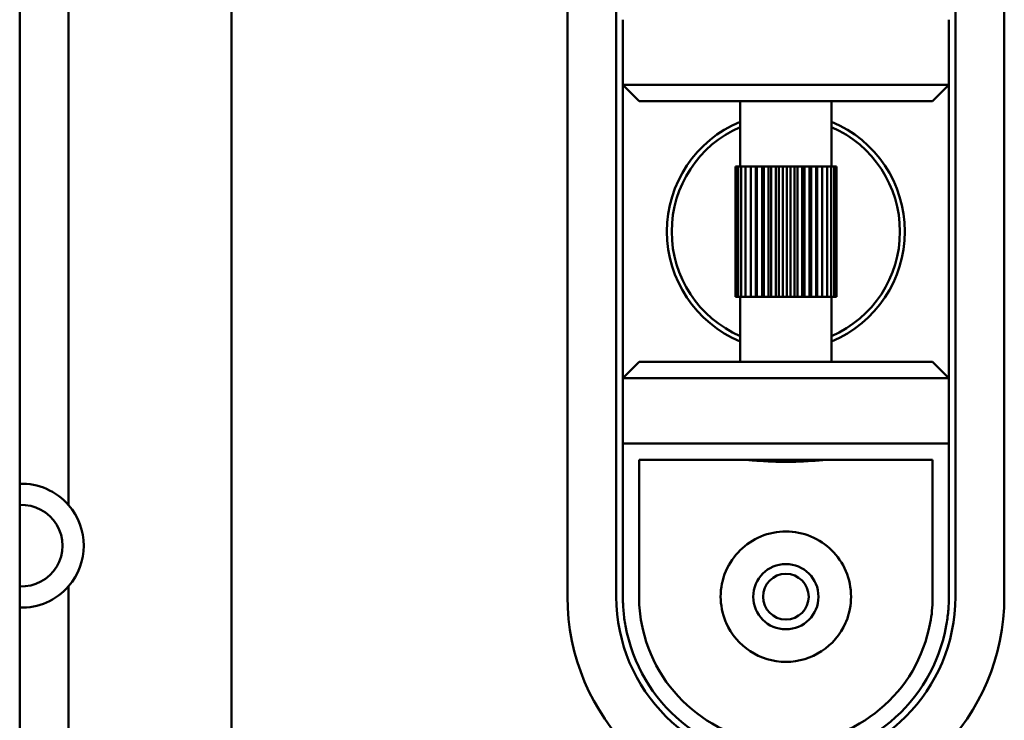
# Model space of a CAD drawing. Header units: millimetres. Extents: x 0 to 4686, y -120 to 1682.
# Tile 190 of 256: x 1232 to 1262, y 1333 to 1354. Entities that reach past the tile are written whole.
import ezdxf

# ---------------------------------------------------------------- set-up
doc = ezdxf.new("R2010")
doc.units = ezdxf.units.MM
doc.header["$LTSCALE"] = 2
doc.layers.add('Sichtbar (ISO)', color=7, linetype='Continuous', lineweight=50)

msp = doc.modelspace()

# ---------------------------------------------------------------- linework, layer by layer
at = {"layer": 'Sichtbar (ISO)'}
for p, q in [((1262.3099, 1385.7385), (1262.3099, 1336.6471)), ((1260.8099, 1384.9523), (1260.8099, 1336.6471)), ((1250.4099, 1336.6471), (1250.4099, 1370.9147)), ((1248.9099, 1336.6471), (1248.9099, 1369.0383)), ((1238.6099, 1324.9341), (1238.6099, 1364.8965)), ((1233.6099, 1364.2386), (1233.6099, 1339.4574)), ((1232.1099, 1364.1257), (1232.1099, 1108.9572)), ((1250.6099, 1354.3471), (1250.6099, 1352.3471)), ((1260.6099, 1352.3471), (1260.6099, 1354.3471)), ((1250.6099, 1352.3471), (1251.1099, 1351.8471)), ((1250.6099, 1343.3471), (1250.6099, 1352.3471)), ((1260.6099, 1352.3471), (1250.6099, 1352.3471)), ((1260.1099, 1351.8471), (1260.6099, 1352.3471)), ((1260.6099, 1352.3471), (1260.6099, 1343.3471)), ((1260.1099, 1351.8471), (1251.1099, 1351.8471)), ((1254.2099, 1349.8471), (1254.2099, 1351.8471)), ((1257.0099, 1349.8471), (1257.0099, 1351.8471)), ((1254.0601, 1349.8471), (1254.0601, 1345.8471)), ((1254.0834, 1349.8471), (1254.0601, 1349.8471)), ((1254.1443, 1349.8471), (1254.0834, 1349.8471)), ((1254.0834, 1349.8471), (1254.0834, 1345.8471)), ((1254.2413, 1349.8471), (1254.1443, 1349.8471)), ((1254.1443, 1349.8471), (1254.1443, 1345.8471)), ((1254.372, 1349.8471), (1254.2413, 1349.8471)), ((1254.2413, 1349.8471), (1254.2413, 1345.8471)), ((1254.5304, 1349.8471), (1254.372, 1349.8471)), ((1254.372, 1349.8471), (1254.372, 1345.8471)), ((1254.5332, 1349.8471), (1254.5304, 1349.8471)), ((1254.5304, 1345.8471), (1254.5304, 1349.8471)), ((1254.6931, 1349.8471), (1254.5332, 1349.8471)), ((1254.5332, 1349.8471), (1254.5332, 1345.8471)), ((1254.6931, 1349.8471), (1254.7208, 1349.8471)), ((1254.6931, 1345.8471), (1254.6931, 1349.8471)), ((1254.7208, 1349.8471), (1254.8783, 1349.8471)), ((1254.7208, 1349.8471), (1254.7208, 1345.8471)), ((1254.9304, 1349.8471), (1254.8783, 1349.8471)), ((1254.8783, 1345.8471), (1254.8783, 1349.8471)), ((1255.0816, 1349.8471), (1254.9304, 1349.8471)), ((1254.9304, 1349.8471), (1254.9304, 1345.8471)), ((1255.1567, 1349.8471), (1255.0816, 1349.8471)), ((1255.0816, 1345.8471), (1255.0816, 1349.8471)), ((1255.2979, 1349.8471), (1255.1567, 1349.8471)), ((1255.1567, 1349.8471), (1255.1567, 1345.8471)), ((1255.3942, 1349.8471), (1255.2979, 1349.8471)), ((1255.2979, 1345.8471), (1255.2979, 1349.8471)), ((1255.5219, 1349.8471), (1255.3942, 1349.8471)), ((1255.3942, 1349.8471), (1255.3942, 1345.8471)), ((1255.6369, 1349.8471), (1255.5219, 1349.8471)), ((1255.5219, 1345.8471), (1255.5219, 1349.8471)), ((1255.748, 1349.8471), (1255.6369, 1349.8471)), ((1255.6369, 1349.8471), (1255.6369, 1345.8471)), ((1255.879, 1349.8471), (1255.748, 1349.8471)), ((1255.748, 1345.8471), (1255.748, 1349.8471)), ((1255.9708, 1349.8471), (1255.879, 1349.8471)), ((1255.879, 1349.8471), (1255.879, 1345.8471)), ((1256.1145, 1349.8471), (1255.9708, 1349.8471)), ((1255.9708, 1345.8471), (1255.9708, 1349.8471)), ((1256.1846, 1349.8471), (1256.1145, 1349.8471)), ((1256.1145, 1349.8471), (1256.1145, 1345.8471)), ((1256.3376, 1349.8471), (1256.1846, 1349.8471)), ((1256.1846, 1345.8471), (1256.1846, 1349.8471)), ((1256.3843, 1349.8471), (1256.3376, 1349.8471)), ((1256.3376, 1349.8471), (1256.3376, 1345.8471)), ((1256.5427, 1349.8471), (1256.3843, 1349.8471)), ((1256.3843, 1345.8471), (1256.3843, 1349.8471)), ((1256.565, 1349.8471), (1256.5427, 1349.8471)), ((1256.5427, 1349.8471), (1256.5427, 1345.8471)), ((1256.7249, 1349.8471), (1256.565, 1349.8471)), ((1256.565, 1345.8471), (1256.565, 1349.8471)), ((1256.7249, 1349.8471), (1256.8796, 1349.8471)), ((1256.7249, 1349.8471), (1256.7249, 1345.8471)), ((1257.003, 1349.8471), (1256.8796, 1349.8471)), ((1256.8796, 1349.8471), (1256.8796, 1345.8471)), ((1257.0922, 1349.8471), (1257.003, 1349.8471)), ((1257.003, 1349.8471), (1257.003, 1345.8471)), ((1257.1448, 1349.8471), (1257.0922, 1349.8471)), ((1257.0922, 1349.8471), (1257.0922, 1345.8471)), ((1257.1597, 1349.8471), (1257.1448, 1349.8471)), ((1257.1448, 1349.8471), (1257.1448, 1345.8471)), ((1257.1597, 1349.8471), (1257.1597, 1345.8471)), ((1254.0601, 1345.8471), (1254.0834, 1345.8471)), ((1254.0834, 1345.8471), (1254.1443, 1345.8471)), ((1254.1443, 1345.8471), (1254.2413, 1345.8471)), ((1254.2099, 1343.8471), (1254.2099, 1345.8471)), ((1254.2413, 1345.8471), (1254.372, 1345.8471)), ((1254.372, 1345.8471), (1254.5304, 1345.8471)), ((1254.5304, 1345.8471), (1254.5332, 1345.8471)), ((1254.5332, 1345.8471), (1254.6931, 1345.8471)), ((1254.6931, 1345.8471), (1254.7208, 1345.8471)), ((1254.7208, 1345.8471), (1254.8783, 1345.8471)), ((1254.8783, 1345.8471), (1254.9304, 1345.8471)), ((1254.9304, 1345.8471), (1255.0816, 1345.8471)), ((1255.0816, 1345.8471), (1255.1567, 1345.8471)), ((1255.1567, 1345.8471), (1255.2979, 1345.8471)), ((1255.2979, 1345.8471), (1255.3942, 1345.8471)), ((1255.3942, 1345.8471), (1255.5219, 1345.8471)), ((1255.5219, 1345.8471), (1255.6369, 1345.8471)), ((1255.6369, 1345.8471), (1255.748, 1345.8471)), ((1255.748, 1345.8471), (1255.879, 1345.8471)), ((1255.879, 1345.8471), (1255.9708, 1345.8471)), ((1255.9708, 1345.8471), (1256.1145, 1345.8471)), ((1256.1145, 1345.8471), (1256.1846, 1345.8471)), ((1256.1846, 1345.8471), (1256.3376, 1345.8471)), ((1256.3376, 1345.8471), (1256.3843, 1345.8471)), ((1256.3843, 1345.8471), (1256.5427, 1345.8471)), ((1256.5427, 1345.8471), (1256.565, 1345.8471)), ((1256.565, 1345.8471), (1256.7249, 1345.8471)), ((1256.7249, 1345.8471), (1256.8796, 1345.8471)), ((1256.8796, 1345.8471), (1257.003, 1345.8471)), ((1257.003, 1345.8471), (1257.0922, 1345.8471)), ((1257.0099, 1343.8471), (1257.0099, 1345.8471)), ((1257.0922, 1345.8471), (1257.1448, 1345.8471)), ((1257.1448, 1345.8471), (1257.1597, 1345.8471)), ((1251.1099, 1343.8471), (1250.6099, 1343.3471)), ((1251.1099, 1343.8471), (1260.1099, 1343.8471)), ((1260.6099, 1343.3471), (1260.1099, 1343.8471)), ((1250.6099, 1343.3471), (1250.6099, 1341.3471)), ((1250.6099, 1343.3471), (1260.6099, 1343.3471)), ((1260.6099, 1341.3471), (1260.6099, 1343.3471)), ((1250.6099, 1341.3471), (1250.6099, 1336.6471)), ((1260.6099, 1341.3471), (1250.6099, 1341.3471)), ((1260.6099, 1336.6471), (1260.6099, 1341.3471)), ((1251.1099, 1340.8471), (1251.1099, 1336.5744)), ((1260.1099, 1340.8471), (1251.1099, 1340.8471)), ((1260.1099, 1336.5745), (1260.1099, 1340.8471)), ((1233.6099, 1336.9668), (1233.6099, 1324.9341))]:
    msp.add_line(p, q, dxfattribs=at)
for radius in [1, 0.7]:
    msp.add_circle((1255.6099, 1336.6471), radius, dxfattribs=at)
for centre, radius, start, end in [((1255.6099, 1347.8471), 3.65, 112.55447, 247.44553), ((1255.6099, 1347.8471), 3.65, 292.55447, 67.44553), ((1255.6099, 1347.8471), 3.5, 113.57818, 246.42182), ((1255.6099, 1347.8471), 3.5, 293.57818, 66.42182), ((1232.1749, 1338.2121), 1.9, 40.95163, 91.9605), ((1232.1749, 1338.2121), 1.25, 267.01928, 92.98072), ((1232.1749, 1338.2121), 1.9, 319.04837, 40.95163), ((1232.1749, 1338.2121), 1.9, 268.0395, 319.04837), ((1255.6099, 1336.6471), 6.7, 180, 0), ((1255.6099, 1336.6471), 5.2, 180, 0), ((1255.6099, 1336.6471), 5, 190.24744, 349.76404), ((1255.6099, 1336.6471), 4.5, 190.24113, 349.7597), ((1255.6099, 1336.6471), 2, 203.57818, 336.42182)]:
    msp.add_arc(centre, radius, start, end, dxfattribs=at)
for points, knots in [([(1256.9955, 1340.8471), (1256.9244, 1340.847), (1256.8385, 1340.8425), (1256.6019, 1340.8269), (1256.4218, 1340.8122), (1256.0267, 1340.7898), (1255.8117, 1340.7827), (1255.408, 1340.7827), (1255.193, 1340.7898), (1254.798, 1340.8122), (1254.6179, 1340.8269), (1254.3813, 1340.8425), (1254.2954, 1340.847), (1254.2242, 1340.8471)], [0.3282934, 0.3282934, 0.3282934, 0.3282934, 0.36846595, 0.36846595, 0.42902059, 0.42902059, 0.48957522, 0.48957522, 0.55012985, 0.55012985, 0.61068448, 0.61068448, 0.65085704, 0.65085704, 0.65085704, 0.65085704]), ([(1253.7769, 1335.8471), (1253.7711, 1335.8603), (1253.7655, 1335.8735), (1253.659, 1336.1326), (1253.6099, 1336.3992), (1253.6099, 1336.9088), (1253.6641, 1337.182), (1253.8745, 1337.6771), (1254.0305, 1337.8994), (1254.3818, 1338.2441), (1254.6003, 1338.3935), (1255.0861, 1338.5951), (1255.3539, 1338.6471), (1255.8659, 1338.6471), (1256.1337, 1338.5951), (1256.6195, 1338.3935), (1256.838, 1338.2441), (1257.1892, 1337.8994), (1257.3453, 1337.6771), (1257.5557, 1337.182), (1257.6099, 1336.9088), (1257.6099, 1336.3992), (1257.5608, 1336.1326), (1257.4543, 1335.8735), (1257.4487, 1335.8603), (1257.4429, 1335.8471)], [0.22322666, 0.22322666, 0.22322666, 0.22322666, 0.22729619, 0.22729619, 0.30263527, 0.30263527, 0.38217652, 0.38217652, 0.46171776, 0.46171776, 0.53851318, 0.53851318, 0.6153086, 0.6153086, 0.69210402, 0.69210402, 0.76889944, 0.76889944, 0.84844068, 0.84844068, 0.92798193, 0.92798193, 1.00332101, 1.00332101, 1.00739054, 1.00739054, 1.00739054, 1.00739054]), ([(1250.6099, 1336.6471), (1250.6099, 1336.4984), (1250.6165, 1336.3493), (1250.6432, 1336.0521), (1250.6631, 1335.9044), (1250.6896, 1335.7576)], [-0.089776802, -0.089776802, -0.089776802, -0.089776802, -0.044787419, -0.044787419, -0.000043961, -0.000043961, -0.000043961, -0.000043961]), ([(1251.1816, 1335.847), (1251.1577, 1335.9677), (1251.1397, 1336.0892), (1251.1157, 1336.3324), (1251.1097, 1336.4536), (1251.1099, 1336.5744)], [0.000001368, 0.000001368, 0.000001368, 0.000001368, 0.0368875, 0.0368875, 0.073520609, 0.073520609, 0.073520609, 0.073520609]), ([(1260.1099, 1336.5745), (1260.11, 1336.4536), (1260.104, 1336.3325), (1260.08, 1336.0892), (1260.062, 1335.9677), (1260.0382, 1335.8471)], [0.000001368, 0.000001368, 0.000001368, 0.000001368, 0.036636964, 0.036636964, 0.073518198, 0.073518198, 0.073518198, 0.073518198]), ([(1260.5303, 1335.7586), (1260.5568, 1335.9053), (1260.5767, 1336.0528), (1260.6033, 1336.3498), (1260.6099, 1336.4987), (1260.6099, 1336.6471)], [-0.089640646, -0.089640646, -0.089640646, -0.089640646, -0.044929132, -0.044929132, -0.000001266, -0.000001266, -0.000001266, -0.000001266])]:
    msp.add_open_spline(points, degree=3, knots=knots, dxfattribs=at)

doc.saveas('drawing.dxf')
